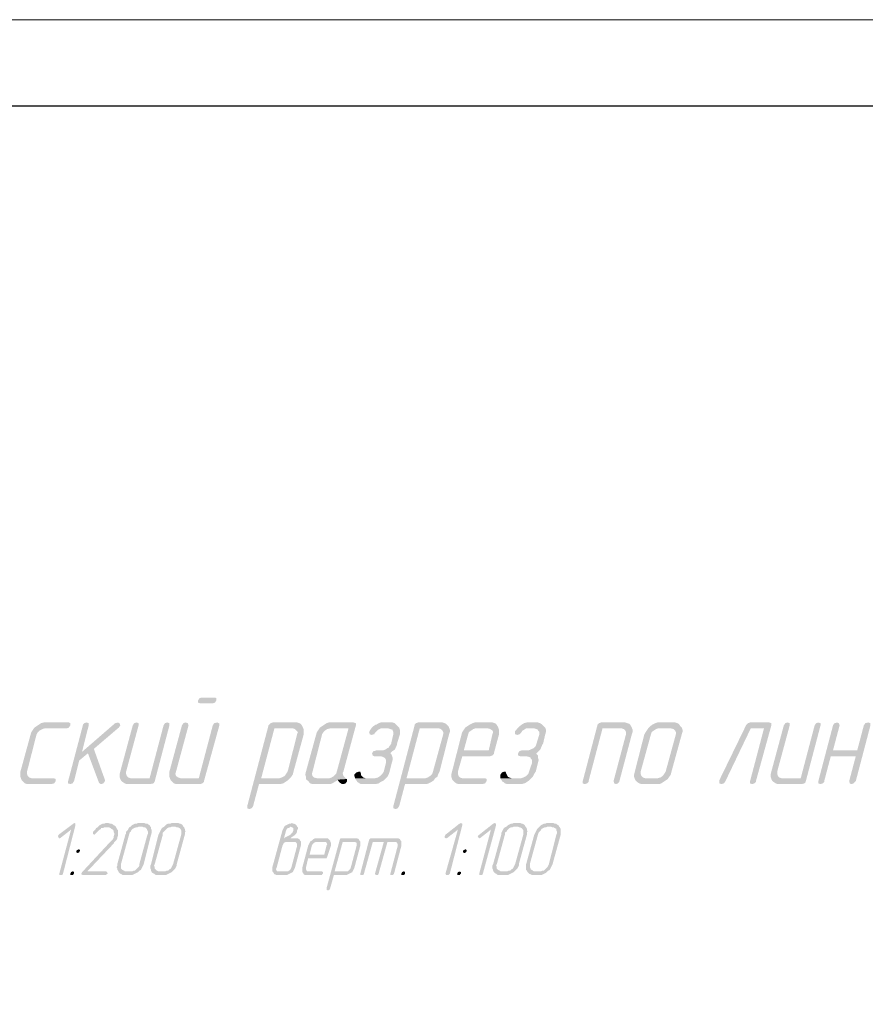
# Model space of a CAD drawing. Header units: millimetres. Extents: x -93479 to 1057970, y -66333 to 172656.
# Tile 137 of 256: x 224285 to 229164, y 55373 to 61056. Entities that reach past the tile are written whole.
import ezdxf

# ---------------------------------------------------------------- set-up
doc = ezdxf.new("R2010")
doc.units = ezdxf.units.MM
doc.layers.add('PDF _Сплошная заливка', color=7, linetype='Continuous')
doc.layers.add('ТОЛСТЫЕ_ОСНОВНЫЕ', color=6, linetype='Continuous')
doc.layers.add('ТОНКИЕ', color=7, linetype='Continuous', lineweight=9)

# ---------------------------------------------------------------- blocks, each defined once
blk = doc.blocks.new('*U1959')
at = {"layer": 'ТОЛСТЫЕ_ОСНОВНЫЕ', "color": 7}
blk.add_lwpolyline([(20, 5), (1256, 5), (1256, 589), (20, 589)], close=True, dxfattribs=at)
at = {"layer": 'ТОНКИЕ', "color": 7}
blk.add_lwpolyline([(0, 0), (1261, 0), (1261, 594), (0, 594)], close=True, dxfattribs=at)
blk = doc.blocks.new('геология3')
at = {"layer": 'PDF _Сплошная заливка', "transparency": 33554559}
for points in [[(65.8011, -7.6632), (65.7728, -7.6632), (65.7678, -7.6648), (65.7644, -7.6698), (65.7644, -7.6748), (65.7694, -7.6765), (65.7978, -7.6765), (65.8028, -7.6748), (65.8061, -7.6698), (65.8061, -7.6648), (65.8028, -7.6632)], [(65.4694, -7.7198), (65.4144, -7.7198), (65.4078, -7.7215), (65.4028, -7.7248), (65.3978, -7.7282), (65.3928, -7.7315), (65.3894, -7.7365), (65.3861, -7.7415), (65.3844, -7.7465), (65.3611, -7.8315), (65.3611, -7.8432), (65.3628, -7.8482), (65.3644, -7.8515), (65.3678, -7.8548), (65.3711, -7.8582), (65.3761, -7.8598), (65.4311, -7.8598), (65.4378, -7.8582), (65.4411, -7.8532), (65.4411, -7.8482), (65.4361, -7.8465), (65.3861, -7.8465), (65.3811, -7.8448), (65.3778, -7.8415), (65.3761, -7.8365), (65.3761, -7.8315), (65.3978, -7.7465), (65.4011, -7.7415), (65.4044, -7.7382), (65.4111, -7.7348), (65.4161, -7.7332), (65.4661, -7.7332), (65.4711, -7.7315), (65.4744, -7.7265), (65.4744, -7.7215), (65.4711, -7.7198)], [(65.5111, -7.7198), (65.5061, -7.7215), (65.5028, -7.7248), (65.5028, -7.7265), (65.4694, -7.8532), (65.4694, -7.8582), (65.4744, -7.8598), (65.4794, -7.8582), (65.4828, -7.8532), (65.4944, -7.8065), (65.5144, -7.7898), (65.5011, -7.7865), (65.5161, -7.7265), (65.5161, -7.7215)], [(65.5828, -7.7198), (65.5761, -7.7215), (65.5011, -7.7865), (65.5144, -7.7898), (65.5394, -7.8565), (65.5428, -7.8598), (65.5444, -7.8598), (65.5494, -7.8582), (65.5528, -7.8532), (65.5528, -7.8498), (65.5278, -7.7798), (65.5844, -7.7315), (65.5878, -7.7265), (65.5861, -7.7215)], [(65.6244, -7.7198), (65.6194, -7.7215), (65.6161, -7.7265), (65.5878, -7.8315), (65.5861, -7.8382), (65.5861, -7.8432), (65.5878, -7.8482), (65.6111, -7.8465), (65.6061, -7.8448), (65.6028, -7.8415), (65.6011, -7.8365), (65.6011, -7.8315), (65.6294, -7.7265), (65.6294, -7.7215)], [(65.6944, -7.7198), (65.6894, -7.7215), (65.6861, -7.7265), (65.6544, -7.8465), (65.6111, -7.8465), (65.5878, -7.8482), (65.5894, -7.8515), (65.5928, -7.8548), (65.5978, -7.8582), (65.6028, -7.8598), (65.6561, -7.8598), (65.6628, -7.8582), (65.6661, -7.8548), (65.6661, -7.8532), (65.6994, -7.7265), (65.6994, -7.7215)], [(65.7361, -7.7198), (65.7311, -7.7215), (65.7278, -7.7265), (65.6994, -7.8315), (65.6994, -7.8432), (65.7011, -7.8482), (65.7244, -7.8465), (65.7194, -7.8448), (65.7144, -7.8415), (65.7128, -7.8365), (65.7144, -7.8315), (65.7428, -7.7265), (65.7411, -7.7215)], [(65.8078, -7.7198), (65.8011, -7.7215), (65.7978, -7.7265), (65.7661, -7.8465), (65.7244, -7.8465), (65.7011, -7.8482), (65.7028, -7.8515), (65.7061, -7.8548), (65.7094, -7.8582), (65.7144, -7.8598), (65.7694, -7.8598), (65.7744, -7.8582), (65.7778, -7.8548), (65.7778, -7.8532), (65.8128, -7.7265), (65.8128, -7.7215), (65.8111, -7.7215)], [(65.9828, -7.7198), (65.9344, -7.7198), (65.9294, -7.7215), (65.9261, -7.7248), (65.9244, -7.7265), (65.8761, -7.9098), (65.8761, -7.9148), (65.8811, -7.9165), (65.8861, -7.9148), (65.8894, -7.9098), (65.9028, -7.8598), (65.9511, -7.8598), (65.9578, -7.8582), (65.9628, -7.8548), (65.9678, -7.8515), (65.9728, -7.8465), (65.9078, -7.8465), (65.9378, -7.7332), (65.9794, -7.7332), (66.0028, -7.7315), (66.0011, -7.7282), (65.9978, -7.7232), (65.9944, -7.7215), (65.9894, -7.7198)], [(66.0028, -7.7315), (65.9794, -7.7332), (65.9844, -7.7348), (65.9878, -7.7382), (65.9911, -7.7415), (65.9894, -7.7465), (65.9678, -7.8315), (65.9644, -7.8365), (65.9611, -7.8415), (65.9544, -7.8448), (65.9494, -7.8465), (65.9078, -7.8465), (65.9728, -7.8465), (65.9761, -7.8432), (65.9794, -7.8382), (65.9811, -7.8315), (66.0044, -7.7465), (66.0044, -7.7365)], [(66.0411, -7.7315), (66.0378, -7.7365), (66.0344, -7.7415), (66.0328, -7.7465), (66.0094, -7.8315), (66.0078, -7.8382), (66.0094, -7.8432), (66.0094, -7.8482), (66.0128, -7.8515), (66.0161, -7.8548), (66.0194, -7.8582), (66.0244, -7.8598), (66.0644, -7.8598), (66.0694, -7.8582), (66.0744, -7.8548), (66.0811, -7.8515), (66.0811, -7.8498), (66.1028, -7.8482), (66.0994, -7.8465), (66.0344, -7.8465), (66.0278, -7.8448), (66.0244, -7.8415), (66.0228, -7.8365), (66.0244, -7.8315), (66.0461, -7.7465), (66.0494, -7.7415), (66.0528, -7.7382), (66.0578, -7.7348), (66.0644, -7.7332), (66.1061, -7.7332)], [(66.1178, -7.7198), (66.0611, -7.7198), (66.0561, -7.7215), (66.0511, -7.7248), (66.0461, -7.7282), (66.0411, -7.7315), (66.1061, -7.7332), (66.0794, -7.8315), (66.0778, -7.8365), (66.0728, -7.8415), (66.0678, -7.8448), (66.0628, -7.8465), (66.0344, -7.8465), (66.0994, -7.8465), (66.0961, -7.8432), (66.0944, -7.8415), (66.0928, -7.8348), (66.0944, -7.8315), (66.1228, -7.7265), (66.1228, -7.7215)], [(66.1994, -7.7198), (66.1794, -7.7198), (66.1744, -7.7215), (66.1694, -7.7248), (66.1678, -7.7248), (66.1628, -7.7282), (66.1578, -7.7332), (66.1961, -7.7332), (66.2011, -7.7348), (66.2061, -7.7365), (66.2061, -7.7382), (66.2078, -7.7415), (66.2078, -7.7465), (66.2028, -7.7682), (66.1994, -7.7732), (66.1961, -7.7782), (66.1944, -7.7782), (66.1894, -7.7815), (66.1844, -7.7832), (66.1694, -7.7832), (66.1644, -7.7848), (66.1628, -7.7848), (66.1594, -7.7898), (66.1611, -7.7948), (66.1644, -7.7965), (66.1794, -7.7965), (66.1844, -7.7982), (66.1878, -7.7998), (66.1894, -7.8015), (66.1911, -7.8048), (66.1911, -7.8115), (66.1861, -7.8315), (66.1828, -7.8365), (66.1778, -7.8415), (66.1728, -7.8448), (66.1661, -7.8465), (66.1211, -7.8465), (66.1228, -7.8498), (66.1261, -7.8548), (66.1311, -7.8582), (66.1344, -7.8598), (66.1678, -7.8598), (66.1744, -7.8582), (66.1794, -7.8548), (66.1861, -7.8515), (66.1911, -7.8465), (66.1944, -7.8432), (66.1978, -7.8365), (66.1994, -7.8315), (66.2044, -7.8115), (66.2061, -7.8048), (66.2061, -7.7998), (66.2044, -7.7948), (66.2028, -7.7915), (66.2011, -7.7898), (66.2061, -7.7848), (66.2111, -7.7815), (66.2144, -7.7748), (66.2161, -7.7698), (66.2161, -7.7682), (66.2228, -7.7465), (66.2228, -7.7365), (66.2211, -7.7315), (66.2178, -7.7282), (66.2144, -7.7248), (66.2111, -7.7215), (66.2061, -7.7198), (66.2011, -7.7198)], [(66.1578, -7.7332), (66.1544, -7.7382), (66.1528, -7.7415), (66.1544, -7.7465), (66.1578, -7.7482), (66.1644, -7.7465), (66.1661, -7.7432), (66.1711, -7.7382), (66.1728, -7.7365), (66.1794, -7.7332), (66.1961, -7.7332)], [(66.3144, -7.7198), (66.2644, -7.7198), (66.2594, -7.7215), (66.2561, -7.7248), (66.2561, -7.7265), (66.2078, -7.9098), (66.2078, -7.9148), (66.2128, -7.9165), (66.2178, -7.9148), (66.2211, -7.9098), (66.2344, -7.8598), (66.2828, -7.8598), (66.2878, -7.8582), (66.2944, -7.8548), (66.2994, -7.8515), (66.3028, -7.8465), (66.2378, -7.8465), (66.2678, -7.7332), (66.3111, -7.7332), (66.3344, -7.7315), (66.3328, -7.7282), (66.3278, -7.7232), (66.3244, -7.7215), (66.3194, -7.7198)], [(66.3344, -7.7315), (66.3111, -7.7332), (66.3161, -7.7348), (66.3194, -7.7382), (66.3211, -7.7415), (66.3211, -7.7465), (66.2978, -7.8315), (66.2961, -7.8365), (66.2911, -7.8415), (66.2861, -7.8448), (66.2811, -7.8465), (66.2378, -7.8465), (66.3028, -7.8465), (66.3078, -7.8432), (66.3094, -7.8382), (66.3128, -7.8315), (66.3344, -7.7465), (66.3361, -7.7415), (66.3361, -7.7365)], [(66.3711, -7.7315), (66.3678, -7.7365), (66.3644, -7.7415), (66.3628, -7.7465), (66.3411, -7.8315), (66.3394, -7.8382), (66.3394, -7.8432), (66.3411, -7.8482), (66.3428, -7.8515), (66.3461, -7.8548), (66.3511, -7.8582), (66.3561, -7.8598), (66.4094, -7.8598), (66.4161, -7.8582), (66.4194, -7.8532), (66.4194, -7.8482), (66.4161, -7.8465), (66.3644, -7.8465), (66.3594, -7.8448), (66.3561, -7.8415), (66.3544, -7.8365), (66.3544, -7.8315), (66.3644, -7.7965), (66.4278, -7.7965), (66.4328, -7.7948), (66.4361, -7.7915), (66.4361, -7.7898), (66.3678, -7.7832), (66.3778, -7.7465), (66.3794, -7.7415), (66.3844, -7.7382), (66.3894, -7.7348), (66.3944, -7.7332), (66.4228, -7.7332)], [(66.4261, -7.7198), (66.3928, -7.7198), (66.3878, -7.7215), (66.3811, -7.7248), (66.3761, -7.7282), (66.3711, -7.7315), (66.4228, -7.7332), (66.4278, -7.7348), (66.4328, -7.7382), (66.4344, -7.7415), (66.4328, -7.7465), (66.4244, -7.7832), (66.3678, -7.7832), (66.4361, -7.7898), (66.4478, -7.7465), (66.4478, -7.7365), (66.4461, -7.7315), (66.4444, -7.7282), (66.4411, -7.7232), (66.4378, -7.7215), (66.4328, -7.7198)], [(66.5311, -7.7198), (66.5111, -7.7198), (66.5044, -7.7215), (66.4994, -7.7248), (66.4944, -7.7282), (66.4894, -7.7332), (66.5278, -7.7332), (66.5328, -7.7348), (66.5361, -7.7365), (66.5361, -7.7382), (66.5394, -7.7415), (66.5394, -7.7465), (66.5328, -7.7682), (66.5311, -7.7732), (66.5261, -7.7782), (66.5194, -7.7815), (66.5144, -7.7832), (66.4994, -7.7832), (66.4944, -7.7848), (66.4911, -7.7898), (66.4911, -7.7948), (66.4961, -7.7965), (66.5094, -7.7965), (66.5161, -7.7982), (66.5194, -7.7998), (66.5194, -7.8015), (66.5228, -7.8048), (66.5228, -7.8115), (66.5161, -7.8315), (66.5144, -7.8365), (66.5094, -7.8415), (66.5028, -7.8448), (66.4978, -7.8465), (66.4511, -7.8465), (66.4528, -7.8498), (66.4561, -7.8548), (66.4578, -7.8548), (66.4611, -7.8582), (66.4661, -7.8598), (66.4994, -7.8598), (66.5044, -7.8582), (66.5061, -7.8582), (66.5111, -7.8548), (66.5161, -7.8515), (66.5211, -7.8465), (66.5244, -7.8432), (66.5278, -7.8365), (66.5311, -7.8315), (66.5361, -7.8115), (66.5378, -7.8048), (66.5361, -7.7998), (66.5361, -7.7948), (66.5328, -7.7915), (66.5328, -7.7898), (66.5378, -7.7848), (66.5411, -7.7815), (66.5444, -7.7748), (66.5461, -7.7698), (66.5478, -7.7682), (66.5528, -7.7465), (66.5544, -7.7415), (66.5544, -7.7365), (66.5528, -7.7315), (66.5494, -7.7282), (66.5461, -7.7248), (66.5411, -7.7215), (66.5361, -7.7198)], [(66.4894, -7.7332), (66.4861, -7.7382), (66.4844, -7.7382), (66.4844, -7.7465), (66.4894, -7.7482), (66.4944, -7.7465), (66.4978, -7.7432), (66.5011, -7.7382), (66.5044, -7.7365), (66.5094, -7.7332), (66.5278, -7.7332)], [(66.7294, -7.7198), (66.6794, -7.7198), (66.6744, -7.7215), (66.6711, -7.7248), (66.6711, -7.7265), (66.6378, -7.8532), (66.6378, -7.8582), (66.6428, -7.8598), (66.6478, -7.8582), (66.6511, -7.8548), (66.6511, -7.8532), (66.6828, -7.7332), (66.7261, -7.7332), (66.7494, -7.7315), (66.7478, -7.7282), (66.7444, -7.7232), (66.7394, -7.7215), (66.7344, -7.7198)], [(66.7494, -7.7315), (66.7261, -7.7332), (66.7311, -7.7348), (66.7344, -7.7382), (66.7361, -7.7415), (66.7361, -7.7465), (66.7078, -7.8532), (66.7094, -7.8582), (66.7128, -7.8598), (66.7178, -7.8582), (66.7211, -7.8548), (66.7211, -7.8532), (66.7494, -7.7465), (66.7511, -7.7415), (66.7511, -7.7365)], [(66.7878, -7.7315), (66.7844, -7.7365), (66.7811, -7.7415), (66.7778, -7.7465), (66.7561, -7.8315), (66.7544, -7.8382), (66.7544, -7.8432), (66.7561, -7.8482), (66.7578, -7.8515), (66.7611, -7.8548), (66.7661, -7.8582), (66.7711, -7.8598), (66.8111, -7.8598), (66.8161, -7.8582), (66.8211, -7.8548), (66.8261, -7.8515), (66.8311, -7.8482), (66.7794, -7.8465), (66.7744, -7.8448), (66.7711, -7.8415), (66.7694, -7.8365), (66.7694, -7.8315), (66.7928, -7.7465), (66.7944, -7.7415), (66.7994, -7.7382), (66.8044, -7.7348), (66.8094, -7.7332), (66.8378, -7.7332)], [(66.8428, -7.7198), (66.8078, -7.7198), (66.8028, -7.7215), (66.7961, -7.7248), (66.7911, -7.7282), (66.7878, -7.7315), (66.8378, -7.7332), (66.8444, -7.7348), (66.8478, -7.7382), (66.8494, -7.7415), (66.8494, -7.7465), (66.8261, -7.8315), (66.8228, -7.8365), (66.8194, -7.8415), (66.8144, -7.8448), (66.8078, -7.8465), (66.7794, -7.8465), (66.8311, -7.8482), (66.8344, -7.8432), (66.8378, -7.8382), (66.8394, -7.8315), (66.8628, -7.7465), (66.8644, -7.7415), (66.8644, -7.7365), (66.8628, -7.7315), (66.8594, -7.7282), (66.8561, -7.7232), (66.8528, -7.7215), (66.8478, -7.7198)], [(67.0594, -7.7198), (67.0178, -7.7198), (67.0128, -7.7215), (67.0094, -7.7248), (66.9478, -7.8515), (66.9478, -7.8582), (66.9528, -7.8598), (66.9578, -7.8582), (66.9611, -7.8548), (67.0194, -7.7332), (67.0494, -7.7332), (67.0661, -7.7265), (67.0661, -7.7215), (67.0611, -7.7198)], [(67.0661, -7.7265), (67.0494, -7.7332), (67.0178, -7.8532), (67.0178, -7.8582), (67.0228, -7.8598), (67.0278, -7.8582), (67.0311, -7.8548), (67.0311, -7.8532)], [(67.1028, -7.7198), (67.0978, -7.7215), (67.0944, -7.7265), (67.0661, -7.8315), (67.0644, -7.8382), (67.0644, -7.8432), (67.0661, -7.8482), (67.0894, -7.8465), (67.0844, -7.8448), (67.0811, -7.8415), (67.0794, -7.8365), (67.0794, -7.8315), (67.1078, -7.7265), (67.1078, -7.7215)], [(67.1728, -7.7198), (67.1678, -7.7215), (67.1644, -7.7265), (67.1328, -7.8465), (67.0894, -7.8465), (67.0661, -7.8482), (67.0678, -7.8515), (67.0711, -7.8548), (67.0761, -7.8582), (67.0811, -7.8598), (67.1344, -7.8598), (67.1411, -7.8582), (67.1444, -7.8548), (67.1444, -7.8532), (67.1778, -7.7265), (67.1778, -7.7215)], [(67.2161, -7.7198), (67.2094, -7.7215), (67.2061, -7.7265), (67.1728, -7.8532), (67.1728, -7.8582), (67.1778, -7.8598), (67.1828, -7.8582), (67.1861, -7.8548), (67.1861, -7.8532), (67.2011, -7.7965), (67.2578, -7.7965), (67.2061, -7.7832), (67.2211, -7.7265), (67.2194, -7.7215)], [(67.2861, -7.7198), (67.2794, -7.7215), (67.2761, -7.7265), (67.2611, -7.7832), (67.2061, -7.7832), (67.2578, -7.7965), (67.2428, -7.8532), (67.2444, -7.8582), (67.2478, -7.8598), (67.2528, -7.8582), (67.2561, -7.8548), (67.2578, -7.8532), (67.2911, -7.7265), (67.2911, -7.7215)], [(66.1028, -7.8482), (66.0811, -7.8498), (66.0844, -7.8548), (66.0861, -7.8565), (66.0911, -7.8598), (66.0944, -7.8598), (66.0994, -7.8582), (66.1028, -7.8532)], [(66.1294, -7.8315), (66.1244, -7.8332), (66.1194, -7.8382), (66.1194, -7.8415), (66.1211, -7.8465), (66.1444, -7.8465), (66.1394, -7.8448), (66.1378, -7.8432), (66.1344, -7.8398), (66.1344, -7.8365), (66.1328, -7.8315)], [(66.4594, -7.8315), (66.4544, -7.8332), (66.4511, -7.8382), (66.4511, -7.8465), (66.4761, -7.8465), (66.4711, -7.8448), (66.4678, -7.8432), (66.4661, -7.8398), (66.4644, -7.8365), (66.4628, -7.8315)], [(65.4844, -7.9482), (65.4811, -7.9498), (65.4478, -7.9748), (65.4461, -7.9782), (65.4478, -7.9815), (65.4494, -7.9832), (65.4528, -7.9815), (65.4761, -7.9632), (65.4861, -7.9532), (65.4861, -7.9498)], [(65.4861, -7.9532), (65.4761, -7.9632), (65.4494, -8.0632), (65.4494, -8.0665), (65.4561, -8.0665), (65.4578, -8.0632)], [(65.5778, -7.9565), (65.5561, -7.9582), (65.5628, -7.9582), (65.5661, -7.9598), (65.5678, -7.9615), (65.5711, -7.9632), (65.5728, -7.9665), (65.5728, -7.9682), (65.5744, -7.9715), (65.5744, -7.9748), (65.5728, -7.9782), (65.5728, -7.9815), (65.5711, -7.9848), (65.5678, -7.9882), (65.5661, -7.9898), (65.5011, -8.0598), (65.4994, -8.0632), (65.4994, -8.0648), (65.5028, -8.0665), (65.5561, -8.0665), (65.5561, -8.0648), (65.5594, -8.0632), (65.5578, -8.0598), (65.5561, -8.0582), (65.5128, -8.0582), (65.5728, -7.9948), (65.5744, -7.9915), (65.5778, -7.9882), (65.5794, -7.9865), (65.5811, -7.9832), (65.5811, -7.9798), (65.5828, -7.9782), (65.5828, -7.9648), (65.5811, -7.9632), (65.5794, -7.9598)], [(65.5578, -7.9482), (65.5544, -7.9482), (65.5511, -7.9498), (65.5478, -7.9498), (65.5444, -7.9515), (65.5411, -7.9532), (65.5394, -7.9548), (65.5361, -7.9582), (65.5328, -7.9598), (65.5311, -7.9632), (65.5278, -7.9665), (65.5261, -7.9682), (65.5261, -7.9732), (65.5294, -7.9748), (65.5311, -7.9732), (65.5328, -7.9715), (65.5361, -7.9682), (65.5394, -7.9648), (65.5411, -7.9632), (65.5444, -7.9615), (65.5444, -7.9598), (65.5478, -7.9598), (65.5511, -7.9582), (65.5561, -7.9582), (65.5778, -7.9565), (65.5761, -7.9548), (65.5728, -7.9532), (65.5711, -7.9515), (65.5678, -7.9498), (65.5644, -7.9498), (65.5611, -7.9482)], [(65.6394, -7.9482), (65.6278, -7.9482), (65.6244, -7.9498), (65.6211, -7.9498), (65.6178, -7.9515), (65.6144, -7.9532), (65.6111, -7.9565), (65.6078, -7.9582), (65.6061, -7.9615), (65.6044, -7.9648), (65.6011, -7.9682), (65.6011, -7.9715), (65.5994, -7.9748), (65.5811, -8.0415), (65.5811, -8.0448), (65.5794, -8.0482), (65.5811, -8.0515), (65.5811, -8.0548), (65.5828, -8.0565), (65.5844, -8.0598), (65.5861, -8.0615), (65.5878, -8.0632), (65.5911, -8.0648), (65.5928, -8.0665), (65.6144, -8.0665), (65.6178, -8.0648), (65.6211, -8.0632), (65.6244, -8.0615), (65.6278, -8.0598), (65.6028, -8.0582), (65.5994, -8.0582), (65.5961, -8.0565), (65.5928, -8.0548), (65.5911, -8.0532), (65.5894, -8.0515), (65.5894, -8.0415), (65.6078, -7.9748), (65.6094, -7.9698), (65.6111, -7.9682), (65.6128, -7.9648), (65.6161, -7.9615), (65.6194, -7.9598), (65.6228, -7.9582), (65.6261, -7.9582), (65.6294, -7.9565), (65.6561, -7.9565), (65.6544, -7.9532), (65.6511, -7.9515), (65.6494, -7.9498), (65.6461, -7.9498), (65.6428, -7.9482)], [(65.6561, -7.9565), (65.6378, -7.9565), (65.6411, -7.9582), (65.6444, -7.9582), (65.6461, -7.9598), (65.6478, -7.9615), (65.6494, -7.9648), (65.6511, -7.9682), (65.6511, -7.9715), (65.6494, -7.9748), (65.6311, -8.0415), (65.6311, -8.0448), (65.6294, -8.0482), (65.6261, -8.0515), (65.6244, -8.0532), (65.6211, -8.0565), (65.6178, -8.0565), (65.6144, -8.0582), (65.6028, -8.0582), (65.6278, -8.0598), (65.6311, -8.0565), (65.6344, -8.0548), (65.6361, -8.0515), (65.6378, -8.0482), (65.6394, -8.0448), (65.6411, -8.0415), (65.6578, -7.9748), (65.6594, -7.9698), (65.6594, -7.9648), (65.6578, -7.9615), (65.6578, -7.9582)], [(65.7161, -7.9482), (65.7044, -7.9482), (65.7011, -7.9498), (65.6961, -7.9498), (65.6928, -7.9515), (65.6911, -7.9532), (65.6878, -7.9565), (65.6844, -7.9582), (65.6811, -7.9615), (65.6794, -7.9648), (65.6778, -7.9682), (65.6761, -7.9715), (65.6744, -7.9748), (65.6578, -8.0415), (65.6561, -8.0448), (65.6561, -8.0515), (65.6578, -8.0548), (65.6578, -8.0565), (65.6594, -8.0598), (65.6611, -8.0615), (65.6644, -8.0632), (65.6661, -8.0648), (65.6694, -8.0665), (65.6911, -8.0665), (65.6944, -8.0648), (65.6978, -8.0632), (65.7011, -8.0615), (65.7044, -8.0598), (65.6778, -8.0582), (65.6744, -8.0582), (65.6711, -8.0565), (65.6694, -8.0548), (65.6678, -8.0532), (65.6661, -8.0515), (65.6661, -8.0482), (65.6644, -8.0448), (65.6661, -8.0415), (65.6844, -7.9748), (65.6844, -7.9698), (65.6861, -7.9682), (65.6894, -7.9648), (65.6928, -7.9615), (65.6944, -7.9598), (65.6978, -7.9582), (65.7011, -7.9582), (65.7044, -7.9565), (65.7311, -7.9565), (65.7294, -7.9532), (65.7278, -7.9515), (65.7244, -7.9498), (65.7228, -7.9498), (65.7194, -7.9482)], [(65.7311, -7.9565), (65.7128, -7.9565), (65.7161, -7.9582), (65.7194, -7.9582), (65.7228, -7.9598), (65.7244, -7.9615), (65.7261, -7.9648), (65.7261, -7.9748), (65.7078, -8.0415), (65.7061, -8.0448), (65.7044, -8.0482), (65.7028, -8.0515), (65.6994, -8.0532), (65.6961, -8.0565), (65.6928, -8.0565), (65.6894, -8.0582), (65.6778, -8.0582), (65.7044, -8.0598), (65.7078, -8.0565), (65.7094, -8.0548), (65.7128, -8.0515), (65.7144, -8.0482), (65.7161, -8.0448), (65.7161, -8.0415), (65.7344, -7.9748), (65.7344, -7.9698), (65.7361, -7.9665), (65.7344, -7.9648), (65.7344, -7.9615), (65.7328, -7.9582)], [(65.9778, -7.9482), (65.9744, -7.9498), (65.9711, -7.9498), (65.9678, -7.9515), (65.9644, -7.9532), (65.9611, -7.9548), (65.9594, -7.9582), (65.9578, -7.9615), (65.9561, -7.9648), (65.9328, -8.0498), (65.9328, -8.0565), (65.9344, -8.0598), (65.9361, -8.0615), (65.9378, -8.0648), (65.9394, -8.0648), (65.9428, -8.0665), (65.9661, -8.0665), (65.9694, -8.0648), (65.9728, -8.0632), (65.9761, -8.0615), (65.9794, -8.0598), (65.9478, -8.0582), (65.9444, -8.0582), (65.9428, -8.0565), (65.9411, -8.0532), (65.9428, -8.0498), (65.9561, -7.9998), (65.9578, -7.9965), (65.9594, -7.9932), (65.9628, -7.9915), (65.9828, -7.9915), (65.9978, -7.9898), (65.9961, -7.9882), (65.9944, -7.9848), (65.9911, -7.9832), (65.9594, -7.9832), (65.9644, -7.9648), (65.9661, -7.9615), (65.9678, -7.9598), (65.9694, -7.9598), (65.9728, -7.9582), (65.9744, -7.9565), (65.9894, -7.9565), (65.9878, -7.9532), (65.9861, -7.9515), (65.9828, -7.9498), (65.9794, -7.9498)], [(65.9894, -7.9565), (65.9744, -7.9565), (65.9778, -7.9582), (65.9811, -7.9598), (65.9811, -7.9648), (65.9794, -7.9682), (65.9778, -7.9715), (65.9761, -7.9715), (65.9744, -7.9748), (65.9711, -7.9765), (65.9678, -7.9782), (65.9644, -7.9798), (65.9611, -7.9815), (65.9594, -7.9832), (65.9744, -7.9832), (65.9761, -7.9815), (65.9778, -7.9798), (65.9828, -7.9765), (65.9861, -7.9732), (65.9878, -7.9715), (65.9894, -7.9682), (65.9894, -7.9648), (65.9911, -7.9615), (65.9911, -7.9582)], [(66.3611, -7.9482), (66.3578, -7.9498), (66.3261, -7.9748), (66.3244, -7.9782), (66.3244, -7.9815), (66.3278, -7.9832), (66.3311, -7.9815), (66.3544, -7.9632), (66.3644, -7.9532), (66.3644, -7.9498)], [(66.3644, -7.9532), (66.3544, -7.9632), (66.3261, -8.0632), (66.3278, -8.0665), (66.3328, -8.0665), (66.3361, -8.0632)], [(66.4378, -7.9482), (66.4344, -7.9498), (66.4028, -7.9748), (66.3994, -7.9782), (66.4011, -7.9815), (66.4028, -7.9832), (66.4061, -7.9815), (66.4294, -7.9632), (66.4411, -7.9532), (66.4411, -7.9498)], [(66.4411, -7.9532), (66.4294, -7.9632), (66.4028, -8.0632), (66.4028, -8.0665), (66.4094, -8.0665), (66.4111, -8.0632)], [(66.4928, -7.9482), (66.4811, -7.9482), (66.4778, -7.9498), (66.4744, -7.9498), (66.4711, -7.9515), (66.4678, -7.9532), (66.4644, -7.9565), (66.4611, -7.9582), (66.4578, -7.9615), (66.4561, -7.9648), (66.4544, -7.9682), (66.4528, -7.9715), (66.4528, -7.9748), (66.4344, -8.0415), (66.4328, -8.0448), (66.4328, -8.0515), (66.4344, -8.0548), (66.4344, -8.0565), (66.4361, -8.0598), (66.4378, -8.0615), (66.4411, -8.0632), (66.4428, -8.0648), (66.4461, -8.0665), (66.4678, -8.0665), (66.4711, -8.0648), (66.4744, -8.0632), (66.4778, -8.0615), (66.4811, -8.0598), (66.4544, -8.0582), (66.4511, -8.0582), (66.4494, -8.0565), (66.4461, -8.0548), (66.4444, -8.0532), (66.4428, -8.0515), (66.4428, -8.0482), (66.4411, -8.0448), (66.4428, -8.0415), (66.4611, -7.9748), (66.4611, -7.9698), (66.4644, -7.9682), (66.4661, -7.9648), (66.4694, -7.9615), (66.4711, -7.9598), (66.4744, -7.9582), (66.4778, -7.9582), (66.4811, -7.9565), (66.5078, -7.9565), (66.5061, -7.9532), (66.5044, -7.9515), (66.5011, -7.9498), (66.4994, -7.9498), (66.4961, -7.9482)], [(66.5078, -7.9565), (66.4911, -7.9565), (66.4944, -7.9582), (66.4961, -7.9582), (66.4994, -7.9598), (66.5011, -7.9615), (66.5028, -7.9648), (66.5028, -7.9748), (66.4844, -8.0415), (66.4828, -8.0448), (66.4811, -8.0482), (66.4794, -8.0515), (66.4761, -8.0532), (66.4728, -8.0565), (66.4694, -8.0565), (66.4661, -8.0582), (66.4544, -8.0582), (66.4811, -8.0598), (66.4844, -8.0565), (66.4861, -8.0548), (66.4894, -8.0515), (66.4911, -8.0482), (66.4928, -8.0448), (66.4928, -8.0415), (66.5111, -7.9748), (66.5111, -7.9698), (66.5128, -7.9665), (66.5111, -7.9648), (66.5111, -7.9615), (66.5094, -7.9582)], [(66.5678, -7.9482), (66.5561, -7.9482), (66.5528, -7.9498), (66.5494, -7.9498), (66.5461, -7.9515), (66.5428, -7.9532), (66.5394, -7.9565), (66.5378, -7.9582), (66.5344, -7.9615), (66.5328, -7.9648), (66.5311, -7.9682), (66.5294, -7.9715), (66.5278, -7.9748), (66.5094, -8.0415), (66.5094, -8.0548), (66.5111, -8.0565), (66.5128, -8.0598), (66.5144, -8.0615), (66.5161, -8.0632), (66.5194, -8.0648), (66.5228, -8.0665), (66.5444, -8.0665), (66.5478, -8.0648), (66.5511, -8.0632), (66.5544, -8.0615), (66.5561, -8.0598), (66.5311, -8.0582), (66.5278, -8.0582), (66.5244, -8.0565), (66.5228, -8.0548), (66.5194, -8.0532), (66.5194, -8.0515), (66.5178, -8.0482), (66.5178, -8.0415), (66.5361, -7.9748), (66.5378, -7.9698), (66.5394, -7.9682), (66.5428, -7.9648), (66.5444, -7.9615), (66.5478, -7.9598), (66.5511, -7.9582), (66.5544, -7.9582), (66.5578, -7.9565), (66.5844, -7.9565), (66.5828, -7.9532), (66.5794, -7.9515), (66.5778, -7.9498), (66.5744, -7.9498), (66.5711, -7.9482)], [(66.5844, -7.9565), (66.5661, -7.9565), (66.5694, -7.9582), (66.5728, -7.9582), (66.5744, -7.9598), (66.5778, -7.9615), (66.5778, -7.9648), (66.5794, -7.9682), (66.5794, -7.9715), (66.5778, -7.9748), (66.5611, -8.0415), (66.5594, -8.0448), (66.5578, -8.0482), (66.5544, -8.0515), (66.5528, -8.0532), (66.5494, -8.0565), (66.5461, -8.0565), (66.5428, -8.0582), (66.5311, -8.0582), (66.5561, -8.0598), (66.5594, -8.0565), (66.5628, -8.0548), (66.5644, -8.0515), (66.5661, -8.0482), (66.5678, -8.0448), (66.5694, -8.0415), (66.5878, -7.9748), (66.5878, -7.9615), (66.5861, -7.9582)], [(66.0528, -7.9832), (66.0294, -7.9832), (66.0261, -7.9848), (66.0228, -7.9882), (66.0194, -7.9898), (66.0511, -7.9915), (66.0544, -7.9915), (66.0561, -7.9932), (66.0578, -7.9965), (66.0561, -7.9998), (66.0511, -8.0198), (66.0178, -8.0198), (66.0578, -8.0248), (66.0661, -7.9998), (66.0661, -7.9932), (66.0644, -7.9898), (66.0644, -7.9882), (66.0611, -7.9848), (66.0594, -7.9832)], [(66.1211, -7.9832), (66.0878, -7.9832), (66.0861, -7.9865), (66.0561, -8.0965), (66.0561, -8.0998), (66.0594, -8.1015), (66.0628, -8.0998), (66.0644, -8.0965), (66.0728, -8.0665), (66.1011, -8.0665), (66.1044, -8.0648), (66.1078, -8.0632), (66.1111, -8.0615), (66.1144, -8.0598), (66.0744, -8.0582), (66.0928, -7.9915), (66.1178, -7.9915), (66.1328, -7.9898), (66.1311, -7.9882), (66.1294, -7.9848), (66.1261, -7.9832), (66.1244, -7.9832)], [(66.2128, -7.9832), (66.1561, -7.9832), (66.1528, -7.9865), (66.1328, -8.0632), (66.1328, -8.0665), (66.1394, -8.0665), (66.1411, -8.0632), (66.1611, -7.9915), (66.1861, -7.9915), (66.2261, -7.9898), (66.2244, -7.9882), (66.2228, -7.9848), (66.2194, -7.9832), (66.2161, -7.9832)], [(65.9978, -7.9898), (65.9828, -7.9915), (65.9861, -7.9915), (65.9878, -7.9932), (65.9894, -7.9965), (65.9894, -7.9998), (65.9761, -8.0498), (65.9744, -8.0532), (65.9711, -8.0565), (65.9678, -8.0582), (65.9478, -8.0582), (65.9794, -8.0598), (65.9811, -8.0565), (65.9828, -8.0532), (65.9844, -8.0498), (65.9978, -7.9998), (65.9978, -7.9932)], [(66.0194, -7.9898), (66.0178, -7.9932), (66.0161, -7.9965), (66.0144, -7.9998), (66.0011, -8.0498), (66.0011, -8.0598), (66.0028, -8.0615), (66.0044, -8.0648), (66.0078, -8.0665), (66.0461, -8.0665), (66.0461, -8.0648), (66.0478, -8.0632), (66.0478, -8.0598), (66.0461, -8.0582), (66.0128, -8.0582), (66.0111, -8.0565), (66.0094, -8.0532), (66.0094, -8.0498), (66.0144, -8.0282), (66.0561, -8.0282), (66.0578, -8.0248), (66.0178, -8.0198), (66.0228, -7.9998), (66.0244, -7.9965), (66.0278, -7.9932), (66.0311, -7.9915), (66.0511, -7.9915)], [(66.1328, -7.9898), (66.1178, -7.9915), (66.1211, -7.9915), (66.1244, -7.9932), (66.1244, -7.9998), (66.1111, -8.0498), (66.1094, -8.0532), (66.1061, -8.0565), (66.1044, -8.0582), (66.0744, -8.0582), (66.1144, -8.0598), (66.1161, -8.0565), (66.1178, -8.0532), (66.1194, -8.0498), (66.1328, -7.9998), (66.1328, -7.9932)], [(66.1861, -7.9915), (66.1661, -8.0632), (66.1678, -8.0665), (66.1728, -8.0665), (66.1744, -8.0632), (66.1944, -7.9915), (66.2111, -7.9915)], [(66.2261, -7.9898), (66.1861, -7.9915), (66.2144, -7.9915), (66.2161, -7.9932), (66.2178, -7.9965), (66.2178, -7.9998), (66.2011, -8.0632), (66.2011, -8.0665), (66.2061, -8.0665), (66.2094, -8.0632), (66.2261, -7.9998), (66.2261, -7.9932)], [(65.4928, -8.0082), (65.4894, -8.0098), (65.4878, -8.0115), (65.4878, -8.0148), (65.4911, -8.0165), (65.4944, -8.0148), (65.4961, -8.0115), (65.4961, -8.0098), (65.4944, -8.0082)], [(66.3711, -8.0082), (66.3678, -8.0098), (66.3661, -8.0115), (66.3661, -8.0148), (66.3694, -8.0165), (66.3728, -8.0148), (66.3744, -8.0115), (66.3744, -8.0098), (66.3728, -8.0082)], [(65.4794, -8.0582), (65.4761, -8.0598), (65.4744, -8.0632), (65.4744, -8.0665), (65.4811, -8.0665), (65.4811, -8.0648), (65.4828, -8.0632), (65.4828, -8.0598), (65.4811, -8.0582)], [(66.2311, -8.0582), (66.2278, -8.0598), (66.2261, -8.0632), (66.2261, -8.0665), (66.2328, -8.0665), (66.2328, -8.0648), (66.2344, -8.0632), (66.2344, -8.0598), (66.2328, -8.0582)], [(66.3578, -8.0582), (66.3544, -8.0598), (66.3528, -8.0632), (66.3528, -8.0665), (66.3594, -8.0665), (66.3594, -8.0648), (66.3611, -8.0632), (66.3611, -8.0598)]]:
    blk.add_hatch(color=256, dxfattribs=at).paths.add_polyline_path(points)

msp = doc.modelspace()

# ---------------------------------------------------------------- block references
at = {"color": 7}
for name, p, xscale, yscale, zscale in [('*U1959', (122059.1, 1655.9), 100, 100, 100), ('геология3', (58186.8, 76618), 2541.29606099, 2541.29606099, 2541.29606099)]:
    msp.add_blockref(name, p, dxfattribs=dict(at, xscale=xscale, yscale=yscale, zscale=zscale))

doc.saveas('drawing.dxf')
